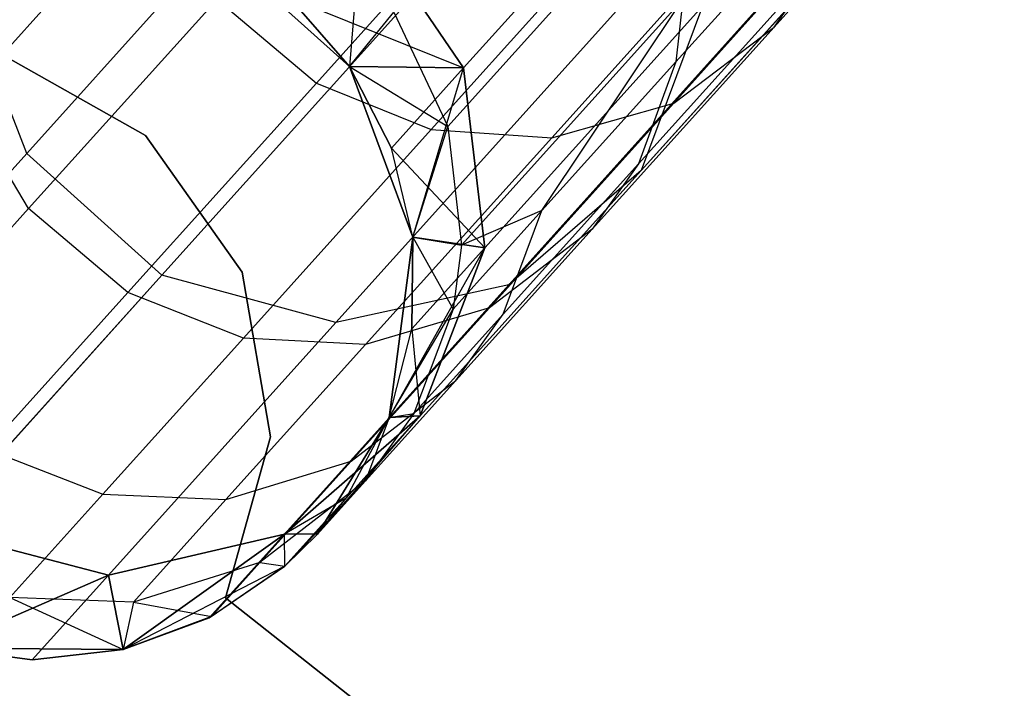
# Model space of a CAD drawing. Extents: x 0.3 to 7.1, y -3.38 to 3.38.
# Tile 25 of 256: x 1.48 to 1.74, y -2.56 to -2.38. Entities that reach past the tile are written whole.
import ezdxf

# ---------------------------------------------------------------- set-up
doc = ezdxf.new("R2010")
doc.units = 0
doc.header["$LTSCALE"] = 2.54
doc.layers.get('0').update_dxf_attribs({"linetype": 'CONTINUOUS'})

# ---------------------------------------------------------------- blocks, each defined once
blk = doc.blocks.new('SINGLES_B_BB_STL')
at = {"color": 0}
for p, q in [((1.48596, -2.41907, 16.12262), (1.58513, -2.30892, 15.72064)), ((1.48596, -2.41907, 16.12262), (1.58513, -2.30892, 15.72064)), ((1.58513, -2.30892, 12.54063), (1.48596, -2.41907, 12.13865)), ((1.58513, -2.30892, 12.54063), (1.48596, -2.41907, 12.13865)), ((1.64765, -2.42361, 16.15306), (1.74326, -2.31742, 15.76553)), ((1.64765, -2.42361, 16.15306), (1.74326, -2.31742, 15.76553)), ((1.74326, -2.31742, 12.49574), (1.64765, -2.42361, 12.10821)), ((1.74326, -2.31742, 12.49574), (1.64765, -2.42361, 12.10821)), ((1.74219, -2.3197, 40.28129), (1.68265, -2.38583, 40.0726)), ((1.74219, -2.3197, 40.28129), (1.68265, -2.38583, 40.0726)), ((1.62381, -2.3321, 40.32333), (1.56217, -2.40056, 40.10727)), ((1.62381, -2.3321, 40.32333), (1.56217, -2.40056, 40.10727)), ((1.60095, -2.39657, 16.56762), (1.65757, -2.33369, 16.17439)), ((1.60095, -2.39657, 16.56762), (1.65757, -2.33369, 16.17439)), ((1.65757, -2.33369, 12.08688), (1.60095, -2.39657, 11.69365)), ((1.65757, -2.33369, 12.08688), (1.60095, -2.39657, 11.69365)), ((1.71652, -2.33887, 40.29623), (1.65623, -2.40583, 40.08492)), ((1.71652, -2.33887, 40.29623), (1.65623, -2.40583, 40.08492)), ((1.52153, -2.45109, 16.12262), (1.6207, -2.34095, 15.72064)), ((1.52153, -2.45109, 16.12262), (1.6207, -2.34095, 15.72064)), ((1.6207, -2.34095, 12.54063), (1.52153, -2.45109, 12.13865)), ((1.6207, -2.34095, 12.54063), (1.52153, -2.45109, 12.13865)), ((1.70387, -2.34272, 40.0551), (1.65682, -2.39498, 39.84367)), ((1.70387, -2.34272, 40.0551), (1.65682, -2.39498, 39.84367)), ((1.65376, -2.34464, 40.31823), (1.59237, -2.41281, 40.10307)), ((1.65376, -2.34464, 40.31823), (1.59237, -2.41281, 40.10307)), ((1.65458, -2.3478, 39.83401), (1.59674, -2.41203, 39.40354)), ((1.65458, -2.3478, 39.83401), (1.59674, -2.41203, 39.40354)), ((1.61283, -2.45366, 16.13981), (1.70999, -2.34575, 15.74599)), ((1.61283, -2.45366, 16.13981), (1.70999, -2.34575, 15.74599)), ((1.70999, -2.34575, 12.51528), (1.61283, -2.45366, 12.12146)), ((1.70999, -2.34575, 12.51528), (1.61283, -2.45366, 12.12146)), ((1.68507, -2.34726, 40.30919), (1.62414, -2.41494, 40.09562)), ((1.68507, -2.34726, 40.30919), (1.62414, -2.41494, 40.09562)), ((1.51853, -2.34971, 40.10402), (1.46909, -2.40462, 39.88186)), ((1.51853, -2.34971, 40.10402), (1.46909, -2.40462, 39.88186)), ((1.56732, -2.46358, 16.12883), (1.66576, -2.35424, 15.72978)), ((1.56732, -2.46358, 16.12883), (1.66576, -2.35424, 15.72978)), ((1.66576, -2.35424, 12.53148), (1.56732, -2.46358, 12.13244)), ((1.66576, -2.35424, 12.53148), (1.56732, -2.46358, 12.13244)), ((1.574, -2.35705, 11.69203), (1.57092, -2.39624, 11.29242)), ((1.574, -2.35705, 11.69203), (1.57092, -2.39624, 11.29242)), ((1.60095, -2.39657, 16.56762), (1.574, -2.35705, 16.56923)), ((1.60095, -2.39657, 16.56762), (1.574, -2.35705, 16.56923)), ((1.574, -2.35705, 11.69203), (1.60095, -2.39657, 11.69365)), ((1.574, -2.35705, 11.69203), (1.60095, -2.39657, 11.69365)), ((1.53535, -2.36421, 1.7), (1.57092, -2.39624, 1.7)), ((1.57092, -2.39624, 16.96885), (1.53535, -2.36421, 39.09119)), ((1.53535, -2.36421, 39.09119), (1.57092, -2.39624, 39.09119)), ((1.57092, -2.39624, 16.96885), (1.53535, -2.36421, 39.09119)), ((1.53535, -2.36421, 11.29242), (1.57092, -2.39624, 1.7)), ((1.53535, -2.36421, 1.7), (1.57092, -2.39624, 1.7)), ((1.53535, -2.36421, 11.29242), (1.57092, -2.39624, 1.7)), ((1.53535, -2.36421, 39.09119), (1.57092, -2.39624, 39.09119)), ((1.69453, -2.36903, 40.06487), (1.647, -2.42182, 39.85129)), ((1.69453, -2.36903, 40.06487), (1.647, -2.42182, 39.85129)), ((1.68265, -2.38583, 40.0726), (1.69453, -2.36903, 40.06487)), ((1.68265, -2.38583, 40.0726), (1.69453, -2.36903, 40.06487)), ((1.48596, -2.41907, 16.12262), (1.46876, -2.37483, 16.12883)), ((1.48596, -2.41907, 16.12262), (1.46876, -2.37483, 16.12883)), ((1.48596, -2.41907, 12.13865), (1.46876, -2.37483, 12.13244)), ((1.48596, -2.41907, 12.13865), (1.46876, -2.37483, 12.13244)), ((1.53604, -2.37844, 40.10767), (1.48642, -2.43354, 39.8847)), ((1.53604, -2.37844, 40.10767), (1.48642, -2.43354, 39.8847)), ((1.53604, -2.37844, 40.10767), (1.56217, -2.40056, 40.10727)), ((1.53604, -2.37844, 40.10767), (1.56217, -2.40056, 40.10727)), ((1.57092, -2.39624, 16.96885), (1.55508, -2.37806, 16.96885)), ((1.55508, -2.37806, 16.96885), (1.60095, -2.39657, 16.56762)), ((1.57092, -2.39624, 16.96885), (1.55508, -2.37806, 16.96885)), ((1.55508, -2.37806, 16.96885), (1.60095, -2.39657, 16.56762)), ((1.57092, -2.39624, 11.29242), (1.55508, -2.37806, 11.29242)), ((1.55508, -2.37806, 11.29242), (1.57092, -2.39624, 1.7)), ((1.55508, -2.37806, 11.29242), (1.57092, -2.39624, 1.7)), ((1.57092, -2.39624, 11.29242), (1.55508, -2.37806, 11.29242)), ((1.65867, -2.37851, 39.83979), (1.60038, -2.44324, 39.40597)), ((1.65867, -2.37851, 39.83979), (1.60038, -2.44324, 39.40597)), ((1.62157, -2.43413, 39.62742), (1.65867, -2.37851, 39.83979)), ((1.62157, -2.43413, 39.62742), (1.65867, -2.37851, 39.83979)), ((1.65867, -2.37851, 39.83979), (1.65682, -2.39498, 39.84367)), ((1.65867, -2.37851, 39.83979), (1.65682, -2.39498, 39.84367)), ((1.60655, -2.4439, 16.56315), (1.6638, -2.38031, 16.16554)), ((1.60655, -2.4439, 16.56315), (1.6638, -2.38031, 16.16554)), ((1.6638, -2.38031, 12.09573), (1.60655, -2.4439, 11.69812)), ((1.6638, -2.38031, 12.09573), (1.60655, -2.4439, 11.69812)), ((1.6638, -2.38031, 16.16554), (1.64765, -2.42361, 16.15306)), ((1.6638, -2.38031, 16.16554), (1.64765, -2.42361, 16.15306)), ((1.6638, -2.38031, 12.09573), (1.64765, -2.42361, 12.10821)), ((1.6638, -2.38031, 12.09573), (1.64765, -2.42361, 12.10821)), ((1.57092, -2.39624, 39.09119), (1.58254, -2.38193, 39.40204)), ((1.57092, -2.39624, 39.09119), (1.58254, -2.38193, 39.40204)), ((1.58254, -2.38193, 39.40204), (1.59674, -2.41203, 39.40354)), ((1.58254, -2.38193, 39.40204), (1.59674, -2.41203, 39.40354)), ((1.68265, -2.38583, 40.0726), (1.63475, -2.43903, 39.85733)), ((1.68265, -2.38583, 40.0726), (1.63475, -2.43903, 39.85733)), ((1.65623, -2.40583, 40.08492), (1.68265, -2.38583, 40.0726)), ((1.65623, -2.40583, 40.08492), (1.68265, -2.38583, 40.0726)), ((1.47887, -2.3928, 1.9), (1.51723, -2.41438, 1.9)), ((1.51723, -2.41438, 1.7), (1.47887, -2.3928, 1.7)), ((1.51723, -2.41438, 1.7), (1.47887, -2.3928, 1.7)), ((1.47887, -2.3928, 1.9), (1.51723, -2.41438, 1.9)), ((1.57092, -2.39624, 1.7), (1.58753, -2.44112, 1.7)), ((1.58753, -2.44112, 16.96885), (1.57092, -2.39624, 39.09119)), ((1.57092, -2.39624, 39.09119), (1.58753, -2.44112, 39.09119)), ((1.58195, -2.41767, 16.96885), (1.57092, -2.39624, 39.09119)), ((1.58753, -2.44112, 16.96885), (1.57092, -2.39624, 39.09119)), ((1.58195, -2.41767, 16.96885), (1.57092, -2.39624, 39.09119)), ((1.58195, -2.41767, 16.96885), (1.57092, -2.39624, 16.96885)), ((1.57092, -2.39624, 16.96885), (1.57092, -2.39624, 39.09119)), ((1.57092, -2.39624, 16.96885), (1.57092, -2.39624, 39.09119)), ((1.57092, -2.39624, 16.96885), (1.60095, -2.39657, 16.56762)), ((1.57092, -2.39624, 16.96885), (1.60095, -2.39657, 16.56762)), ((1.58195, -2.41767, 16.96885), (1.57092, -2.39624, 16.96885)), ((1.60095, -2.39657, 11.69365), (1.57092, -2.39624, 11.29242)), ((1.58195, -2.41767, 11.29242), (1.57092, -2.39624, 11.29242)), ((1.60095, -2.39657, 11.69365), (1.57092, -2.39624, 11.29242)), ((1.57092, -2.39624, 1.7), (1.58753, -2.44112, 1.7)), ((1.57092, -2.39624, 1.7), (1.58195, -2.41767, 11.29242)), ((1.57092, -2.39624, 1.7), (1.58195, -2.41767, 11.29242)), ((1.57092, -2.39624, 1.7), (1.57092, -2.39624, 11.29242)), ((1.58195, -2.41767, 11.29242), (1.57092, -2.39624, 11.29242)), ((1.57092, -2.39624, 1.7), (1.57092, -2.39624, 11.29242)), ((1.57092, -2.39624, 39.09119), (1.58753, -2.44112, 39.09119)), ((1.57092, -2.39624, 39.09119), (1.59674, -2.41203, 39.40354)), ((1.57092, -2.39624, 39.09119), (1.59674, -2.41203, 39.40354)), ((1.58195, -2.41767, 16.96885), (1.60095, -2.39657, 16.56762)), ((1.58195, -2.41767, 16.96885), (1.60095, -2.39657, 16.56762)), ((1.58195, -2.41767, 11.29242), (1.60095, -2.39657, 11.69365)), ((1.58195, -2.41767, 11.29242), (1.60095, -2.39657, 11.69365)), ((1.58753, -2.44112, 11.29242), (1.60095, -2.39657, 11.69365)), ((1.58753, -2.44112, 11.29242), (1.60095, -2.39657, 11.69365)), ((1.60655, -2.4439, 16.56315), (1.60095, -2.39657, 16.56762)), ((1.60655, -2.4439, 16.56315), (1.60095, -2.39657, 16.56762)), ((1.60095, -2.39657, 11.69365), (1.60655, -2.4439, 11.69812)), ((1.60095, -2.39657, 11.69365), (1.60655, -2.4439, 11.69812)), ((1.62157, -2.43413, 39.62742), (1.65682, -2.39498, 39.84367)), ((1.62157, -2.43413, 39.62742), (1.65682, -2.39498, 39.84367)), ((1.65682, -2.39498, 39.84367), (1.647, -2.42182, 39.85129)), ((1.65682, -2.39498, 39.84367), (1.647, -2.42182, 39.85129)), ((1.56217, -2.40056, 40.10727), (1.51257, -2.45565, 39.8844)), ((1.56217, -2.40056, 40.10727), (1.51257, -2.45565, 39.8844)), ((1.56217, -2.40056, 40.10727), (1.59237, -2.41281, 40.10307)), ((1.56217, -2.40056, 40.10727), (1.59237, -2.41281, 40.10307)), ((1.48642, -2.43354, 39.8847), (1.46909, -2.40462, 39.88186)), ((1.48642, -2.43354, 39.8847), (1.46909, -2.40462, 39.88186)), ((1.65623, -2.40583, 40.08492), (1.60773, -2.4597, 39.86695)), ((1.65623, -2.40583, 40.08492), (1.60773, -2.4597, 39.86695)), ((1.62414, -2.41494, 40.09562), (1.65623, -2.40583, 40.08492)), ((1.62414, -2.41494, 40.09562), (1.65623, -2.40583, 40.08492)), ((1.59237, -2.41281, 40.10307), (1.54298, -2.46767, 39.88112)), ((1.59237, -2.41281, 40.10307), (1.54298, -2.46767, 39.88112)), ((1.58753, -2.44112, 39.09119), (1.59674, -2.41203, 39.40354)), ((1.58753, -2.44112, 39.09119), (1.59674, -2.41203, 39.40354)), ((1.59237, -2.41281, 40.10307), (1.62414, -2.41494, 40.09562)), ((1.59237, -2.41281, 40.10307), (1.62414, -2.41494, 40.09562)), ((1.59674, -2.41203, 39.40354), (1.60038, -2.44324, 39.40597)), ((1.59674, -2.41203, 39.40354), (1.60038, -2.44324, 39.40597)), ((1.51723, -2.41438, 1.9), (1.54261, -2.45033, 1.9)), ((1.54261, -2.45033, 1.7), (1.51723, -2.41438, 1.7)), ((1.51723, -2.41438, 1.7), (1.51723, -2.41438, 1.9)), ((1.51723, -2.41438, 1.7), (1.51723, -2.41438, 1.9)), ((1.54261, -2.45033, 1.7), (1.51723, -2.41438, 1.7)), ((1.51723, -2.41438, 1.9), (1.54261, -2.45033, 1.9)), ((1.62414, -2.41494, 40.09562), (1.57511, -2.46939, 39.8753)), ((1.62414, -2.41494, 40.09562), (1.57511, -2.46939, 39.8753)), ((1.58753, -2.44112, 16.96885), (1.58195, -2.41767, 16.96885)), ((1.58195, -2.41767, 16.96885), (1.60655, -2.4439, 16.56315)), ((1.58753, -2.44112, 16.96885), (1.58195, -2.41767, 16.96885)), ((1.58195, -2.41767, 16.96885), (1.60655, -2.4439, 16.56315)), ((1.58753, -2.44112, 11.29242), (1.58195, -2.41767, 11.29242)), ((1.58753, -2.44112, 1.7), (1.58195, -2.41767, 11.29242)), ((1.58753, -2.44112, 11.29242), (1.58195, -2.41767, 11.29242)), ((1.58753, -2.44112, 1.7), (1.58195, -2.41767, 11.29242)), ((1.42565, -2.48604, 16.54148), (1.48596, -2.41907, 16.12262)), ((1.42565, -2.48604, 16.54148), (1.48596, -2.41907, 16.12262)), ((1.48596, -2.41907, 12.13865), (1.42565, -2.48604, 11.71979)), ((1.48596, -2.41907, 12.13865), (1.42565, -2.48604, 11.71979)), ((1.52153, -2.45109, 16.12262), (1.48596, -2.41907, 16.12262)), ((1.52153, -2.45109, 16.12262), (1.48596, -2.41907, 16.12262)), ((1.52153, -2.45109, 12.13865), (1.48596, -2.41907, 12.13865)), ((1.52153, -2.45109, 12.13865), (1.48596, -2.41907, 12.13865)), ((1.61139, -2.46137, 39.63286), (1.647, -2.42182, 39.85129)), ((1.61139, -2.46137, 39.63286), (1.647, -2.42182, 39.85129)), ((1.647, -2.42182, 39.85129), (1.63475, -2.43903, 39.85733)), ((1.647, -2.42182, 39.85129), (1.63475, -2.43903, 39.85733)), ((1.58951, -2.48818, 16.55685), (1.64765, -2.42361, 16.15306)), ((1.58951, -2.48818, 16.55685), (1.64765, -2.42361, 16.15306)), ((1.64765, -2.42361, 12.10821), (1.58951, -2.48818, 11.70442)), ((1.64765, -2.42361, 12.10821), (1.58951, -2.48818, 11.70442)), ((1.64765, -2.42361, 16.15306), (1.61283, -2.45366, 16.13981)), ((1.64765, -2.42361, 16.15306), (1.61283, -2.45366, 16.13981)), ((1.64765, -2.42361, 12.10821), (1.61283, -2.45366, 12.12146)), ((1.64765, -2.42361, 12.10821), (1.61283, -2.45366, 12.12146)), ((1.44925, -2.47483, 39.65667), (1.48642, -2.43354, 39.8847)), ((1.44925, -2.47483, 39.65667), (1.48642, -2.43354, 39.8847)), ((1.51257, -2.45565, 39.8844), (1.48642, -2.43354, 39.8847)), ((1.51257, -2.45565, 39.8844), (1.48642, -2.43354, 39.8847)), ((1.62157, -2.43413, 39.62742), (1.59823, -2.46005, 39.4076)), ((1.62157, -2.43413, 39.62742), (1.59823, -2.46005, 39.4076)), ((1.62157, -2.43413, 39.62742), (1.60038, -2.44324, 39.40597)), ((1.62157, -2.43413, 39.62742), (1.60038, -2.44324, 39.40597)), ((1.61139, -2.46137, 39.63286), (1.62157, -2.43413, 39.62742)), ((1.61139, -2.46137, 39.63286), (1.62157, -2.43413, 39.62742)), ((1.58753, -2.44112, 1.7), (1.58138, -2.48859, 1.7)), ((1.58138, -2.48859, 16.96885), (1.58753, -2.44112, 39.09119)), ((1.58753, -2.44112, 39.09119), (1.58138, -2.48859, 39.09119)), ((1.58138, -2.48859, 16.96885), (1.58753, -2.44112, 39.09119)), ((1.58753, -2.44112, 1.7), (1.58138, -2.48859, 1.7)), ((1.58753, -2.44112, 39.09119), (1.58138, -2.48859, 39.09119)), ((1.58734, -2.46523, 16.96885), (1.58753, -2.44112, 39.09119)), ((1.58734, -2.46523, 16.96885), (1.58753, -2.44112, 39.09119)), ((1.58734, -2.46523, 16.96885), (1.58753, -2.44112, 16.96885)), ((1.58734, -2.46523, 16.96885), (1.58753, -2.44112, 16.96885)), ((1.58734, -2.46523, 11.29242), (1.58753, -2.44112, 11.29242)), ((1.58753, -2.44112, 1.7), (1.58734, -2.46523, 11.29242)), ((1.58753, -2.44112, 1.7), (1.58734, -2.46523, 11.29242)), ((1.58734, -2.46523, 11.29242), (1.58753, -2.44112, 11.29242)), ((1.58753, -2.44112, 16.96885), (1.58753, -2.44112, 39.09119)), ((1.58753, -2.44112, 16.96885), (1.58753, -2.44112, 39.09119)), ((1.58753, -2.44112, 16.96885), (1.60655, -2.4439, 16.56315)), ((1.58753, -2.44112, 16.96885), (1.60655, -2.4439, 16.56315)), ((1.60655, -2.4439, 11.69812), (1.58753, -2.44112, 11.29242)), ((1.60655, -2.4439, 11.69812), (1.58753, -2.44112, 11.29242)), ((1.58753, -2.44112, 1.7), (1.58753, -2.44112, 11.29242)), ((1.58753, -2.44112, 1.7), (1.58753, -2.44112, 11.29242)), ((1.58753, -2.44112, 39.09119), (1.59823, -2.46005, 39.4076)), ((1.58753, -2.44112, 39.09119), (1.59823, -2.46005, 39.4076)), ((1.58753, -2.44112, 39.09119), (1.60038, -2.44324, 39.40597)), ((1.58753, -2.44112, 39.09119), (1.60038, -2.44324, 39.40597)), ((1.59886, -2.47889, 39.63716), (1.63475, -2.43903, 39.85733)), ((1.59886, -2.47889, 39.63716), (1.63475, -2.43903, 39.85733)), ((1.63475, -2.43903, 39.85733), (1.60773, -2.4597, 39.86695)), ((1.63475, -2.43903, 39.85733), (1.60773, -2.4597, 39.86695)), ((1.58138, -2.48859, 11.29242), (1.60655, -2.4439, 11.69812)), ((1.58138, -2.48859, 11.29242), (1.60655, -2.4439, 11.69812)), ((1.58734, -2.46523, 16.96885), (1.60655, -2.4439, 16.56315)), ((1.58734, -2.46523, 16.96885), (1.60655, -2.4439, 16.56315)), ((1.58734, -2.46523, 11.29242), (1.60655, -2.4439, 11.69812)), ((1.58734, -2.46523, 11.29242), (1.60655, -2.4439, 11.69812)), ((1.58951, -2.48818, 16.55685), (1.60655, -2.4439, 16.56315)), ((1.58951, -2.48818, 16.55685), (1.60655, -2.4439, 16.56315)), ((1.60655, -2.4439, 11.69812), (1.58951, -2.48818, 11.70442)), ((1.60655, -2.4439, 11.69812), (1.58951, -2.48818, 11.70442)), ((1.60038, -2.44324, 39.40597), (1.59823, -2.46005, 39.4076)), ((1.60038, -2.44324, 39.40597), (1.59823, -2.46005, 39.4076)), ((1.46122, -2.51807, 16.54148), (1.52153, -2.45109, 16.12262)), ((1.46122, -2.51807, 16.54148), (1.52153, -2.45109, 16.12262)), ((1.52153, -2.45109, 12.13865), (1.46122, -2.51807, 11.71979)), ((1.52153, -2.45109, 12.13865), (1.46122, -2.51807, 11.71979)), ((1.56732, -2.46358, 16.12883), (1.52153, -2.45109, 16.12262)), ((1.56732, -2.46358, 16.12883), (1.52153, -2.45109, 16.12262)), ((1.56732, -2.46358, 12.13244), (1.52153, -2.45109, 12.13865)), ((1.56732, -2.46358, 12.13244), (1.52153, -2.45109, 12.13865)), ((1.54261, -2.45033, 1.9), (1.5501, -2.4937, 1.9)), ((1.5501, -2.4937, 1.7), (1.54261, -2.45033, 1.7)), ((1.54261, -2.45033, 1.7), (1.54261, -2.45033, 1.9)), ((1.54261, -2.45033, 1.7), (1.54261, -2.45033, 1.9)), ((1.5501, -2.4937, 1.7), (1.54261, -2.45033, 1.7)), ((1.54261, -2.45033, 1.9), (1.5501, -2.4937, 1.9)), ((1.55375, -2.51928, 16.55016), (1.61283, -2.45366, 16.13981)), ((1.55375, -2.51928, 16.55016), (1.61283, -2.45366, 16.13981)), ((1.61283, -2.45366, 12.12146), (1.55375, -2.51928, 11.71111)), ((1.61283, -2.45366, 12.12146), (1.55375, -2.51928, 11.71111)), ((1.61283, -2.45366, 16.13981), (1.56732, -2.46358, 16.12883)), ((1.61283, -2.45366, 16.13981), (1.56732, -2.46358, 16.12883)), ((1.61283, -2.45366, 12.12146), (1.56732, -2.46358, 12.13244)), ((1.61283, -2.45366, 12.12146), (1.56732, -2.46358, 12.13244)), ((1.47541, -2.49691, 39.65645), (1.51257, -2.45565, 39.8844)), ((1.47541, -2.49691, 39.65645), (1.51257, -2.45565, 39.8844)), ((1.54298, -2.46767, 39.88112), (1.51257, -2.45565, 39.8844)), ((1.54298, -2.46767, 39.88112), (1.51257, -2.45565, 39.8844)), ((1.57138, -2.50006, 39.64402), (1.60773, -2.4597, 39.86695)), ((1.57138, -2.50006, 39.64402), (1.60773, -2.4597, 39.86695)), ((1.60773, -2.4597, 39.86695), (1.57511, -2.46939, 39.8753)), ((1.60773, -2.4597, 39.86695), (1.57511, -2.46939, 39.8753)), ((1.58138, -2.48859, 39.09119), (1.59823, -2.46005, 39.4076)), ((1.58138, -2.48859, 39.09119), (1.59823, -2.46005, 39.4076)), ((1.59823, -2.46005, 39.4076), (1.58781, -2.48755, 39.41081)), ((1.59823, -2.46005, 39.4076), (1.58781, -2.48755, 39.41081)), ((1.61139, -2.46137, 39.63286), (1.58781, -2.48755, 39.41081)), ((1.61139, -2.46137, 39.63286), (1.58781, -2.48755, 39.41081)), ((1.59886, -2.47889, 39.63716), (1.61139, -2.46137, 39.63286)), ((1.59886, -2.47889, 39.63716), (1.61139, -2.46137, 39.63286)), ((1.50745, -2.53006, 16.54461), (1.56732, -2.46358, 16.12883)), ((1.50745, -2.53006, 16.54461), (1.56732, -2.46358, 16.12883)), ((1.56732, -2.46358, 12.13244), (1.50745, -2.53006, 11.71666)), ((1.56732, -2.46358, 12.13244), (1.50745, -2.53006, 11.71666)), ((1.58138, -2.48859, 16.96885), (1.58734, -2.46523, 16.96885)), ((1.58138, -2.48859, 16.96885), (1.58734, -2.46523, 16.96885)), ((1.58138, -2.48859, 11.29242), (1.58734, -2.46523, 11.29242)), ((1.58138, -2.48859, 1.7), (1.58734, -2.46523, 11.29242)), ((1.58138, -2.48859, 11.29242), (1.58734, -2.46523, 11.29242)), ((1.58138, -2.48859, 1.7), (1.58734, -2.46523, 11.29242)), ((1.58734, -2.46523, 16.96885), (1.58951, -2.48818, 16.55685)), ((1.58734, -2.46523, 16.96885), (1.58951, -2.48818, 16.55685)), ((1.50598, -2.50877, 39.65411), (1.54298, -2.46767, 39.88112)), ((1.50598, -2.50877, 39.65411), (1.54298, -2.46767, 39.88112)), ((1.53838, -2.51019, 39.64996), (1.57511, -2.46939, 39.8753)), ((1.53838, -2.51019, 39.64996), (1.57511, -2.46939, 39.8753)), ((1.57511, -2.46939, 39.8753), (1.54298, -2.46767, 39.88112)), ((1.57511, -2.46939, 39.8753), (1.54298, -2.46767, 39.88112)), ((1.57138, -2.50006, 39.64402), (1.59886, -2.47889, 39.63716)), ((1.57138, -2.50006, 39.64402), (1.59886, -2.47889, 39.63716)), ((1.59886, -2.47889, 39.63716), (1.57509, -2.50529, 39.41335)), ((1.59886, -2.47889, 39.63716), (1.57509, -2.50529, 39.41335)), ((1.58781, -2.48755, 39.41081), (1.57509, -2.50529, 39.41335)), ((1.58781, -2.48755, 39.41081), (1.57509, -2.50529, 39.41335)), ((1.58138, -2.48859, 39.09119), (1.58781, -2.48755, 39.41081)), ((1.58138, -2.48859, 39.09119), (1.58781, -2.48755, 39.41081)), ((1.55375, -2.51928, 16.55016), (1.58951, -2.48818, 16.55685)), ((1.55375, -2.51928, 16.55016), (1.58951, -2.48818, 16.55685)), ((1.58951, -2.48818, 11.70442), (1.55375, -2.51928, 11.71111)), ((1.58951, -2.48818, 11.70442), (1.55375, -2.51928, 11.71111)), ((1.56248, -2.51929, 11.29242), (1.58951, -2.48818, 11.70442)), ((1.56248, -2.51929, 11.29242), (1.58951, -2.48818, 11.70442)), ((1.58138, -2.48859, 1.7), (1.56248, -2.51929, 1.7)), ((1.56248, -2.51929, 16.96885), (1.58138, -2.48859, 39.09119)), ((1.58138, -2.48859, 39.09119), (1.56248, -2.51929, 39.09119)), ((1.56248, -2.51929, 16.96885), (1.58138, -2.48859, 39.09119)), ((1.56248, -2.51929, 1.7), (1.58138, -2.48859, 11.29242)), ((1.56248, -2.51929, 1.7), (1.58138, -2.48859, 11.29242)), ((1.58138, -2.48859, 1.7), (1.56248, -2.51929, 1.7)), ((1.58138, -2.48859, 39.09119), (1.56248, -2.51929, 39.09119)), ((1.57001, -2.50985, 16.96885), (1.58951, -2.48818, 16.55685)), ((1.57001, -2.50985, 16.96885), (1.58951, -2.48818, 16.55685)), ((1.57001, -2.50985, 11.29242), (1.58951, -2.48818, 11.70442)), ((1.57001, -2.50985, 11.29242), (1.58951, -2.48818, 11.70442)), ((1.57001, -2.50985, 16.96885), (1.58138, -2.48859, 39.09119)), ((1.57001, -2.50985, 16.96885), (1.58138, -2.48859, 39.09119)), ((1.57001, -2.50985, 16.96885), (1.58138, -2.48859, 16.96885)), ((1.57001, -2.50985, 16.96885), (1.58138, -2.48859, 16.96885)), ((1.57001, -2.50985, 11.29242), (1.58138, -2.48859, 11.29242)), ((1.57001, -2.50985, 11.29242), (1.58138, -2.48859, 11.29242)), ((1.58138, -2.48859, 39.09119), (1.57509, -2.50529, 39.41335)), ((1.58138, -2.48859, 39.09119), (1.57509, -2.50529, 39.41335)), ((1.58138, -2.48859, 16.96885), (1.58951, -2.48818, 16.55685)), ((1.58138, -2.48859, 16.96885), (1.58951, -2.48818, 16.55685)), ((1.58951, -2.48818, 11.70442), (1.58138, -2.48859, 11.29242)), ((1.58951, -2.48818, 11.70442), (1.58138, -2.48859, 11.29242)), ((1.58138, -2.48859, 16.96885), (1.58138, -2.48859, 39.09119)), ((1.58138, -2.48859, 16.96885), (1.58138, -2.48859, 39.09119)), ((1.58138, -2.48859, 1.7), (1.58138, -2.48859, 11.29242)), ((1.58138, -2.48859, 1.7), (1.58138, -2.48859, 11.29242)), ((1.5501, -2.4937, 1.9), (1.53824, -2.53608, 1.9)), ((1.53824, -2.53608, 1.7), (1.5501, -2.4937, 1.7)), ((1.53824, -2.53608, 1.7), (1.5501, -2.4937, 1.7)), ((1.5501, -2.4937, 1.9), (1.53824, -2.53608, 1.9)), ((1.5501, -2.4937, 1.7), (1.5501, -2.4937, 1.9)), ((1.5501, -2.4937, 1.7), (1.5501, -2.4937, 1.9)), ((1.47541, -2.49691, 39.65645), (1.50598, -2.50877, 39.65411)), ((1.47541, -2.49691, 39.65645), (1.50598, -2.50877, 39.65411)), ((1.53838, -2.51019, 39.64996), (1.57138, -2.50006, 39.64402)), ((1.53838, -2.51019, 39.64996), (1.57138, -2.50006, 39.64402)), ((1.57138, -2.50006, 39.64402), (1.54732, -2.52679, 39.41739)), ((1.57138, -2.50006, 39.64402), (1.54732, -2.52679, 39.41739)), ((1.57509, -2.50529, 39.41335), (1.54732, -2.52679, 39.41739)), ((1.57509, -2.50529, 39.41335), (1.54732, -2.52679, 39.41739)), ((1.57509, -2.50529, 39.41335), (1.55387, -2.52776, 39.09119)), ((1.57509, -2.50529, 39.41335), (1.55387, -2.52776, 39.09119)), ((1.57509, -2.50529, 39.41335), (1.56248, -2.51929, 39.09119)), ((1.57509, -2.50529, 39.41335), (1.56248, -2.51929, 39.09119)), ((1.50598, -2.50877, 39.65411), (1.48147, -2.53598, 39.42335)), ((1.50598, -2.50877, 39.65411), (1.48147, -2.53598, 39.42335)), ((1.50598, -2.50877, 39.65411), (1.53838, -2.51019, 39.64996)), ((1.50598, -2.50877, 39.65411), (1.53838, -2.51019, 39.64996)), ((1.53838, -2.51019, 39.64996), (1.51405, -2.5372, 39.4209)), ((1.53838, -2.51019, 39.64996), (1.51405, -2.5372, 39.4209)), ((1.57001, -2.50985, 16.96885), (1.55375, -2.51928, 16.55016)), ((1.57001, -2.50985, 16.96885), (1.55375, -2.51928, 16.55016)), ((1.55387, -2.52776, 1.7), (1.57001, -2.50985, 11.29242)), ((1.55387, -2.52776, 1.7), (1.57001, -2.50985, 11.29242)), ((1.56248, -2.51929, 16.96885), (1.57001, -2.50985, 16.96885)), ((1.56248, -2.51929, 16.96885), (1.57001, -2.50985, 16.96885)), ((1.56248, -2.51929, 11.29242), (1.57001, -2.50985, 11.29242)), ((1.56248, -2.51929, 11.29242), (1.57001, -2.50985, 11.29242)), ((1.56248, -2.51929, 1.7), (1.57001, -2.50985, 11.29242)), ((1.56248, -2.51929, 1.7), (1.57001, -2.50985, 11.29242)), ((1.46122, -2.51807, 16.54148), (1.50745, -2.53006, 16.54461)), ((1.46122, -2.51807, 16.54148), (1.50745, -2.53006, 16.54461)), ((1.50745, -2.53006, 11.71666), (1.46122, -2.51807, 11.71979)), ((1.50745, -2.53006, 11.71666), (1.46122, -2.51807, 11.71979)), ((1.50745, -2.53006, 16.54461), (1.55375, -2.51928, 16.55016)), ((1.50745, -2.53006, 16.54461), (1.55375, -2.51928, 16.55016)), ((1.55375, -2.51928, 11.71111), (1.50745, -2.53006, 11.71666)), ((1.55375, -2.51928, 11.71111), (1.50745, -2.53006, 11.71666)), ((1.51132, -2.54966, 16.96885), (1.55375, -2.51928, 16.55016)), ((1.51132, -2.54966, 16.96885), (1.55375, -2.51928, 16.55016)), ((1.55375, -2.51928, 11.71111), (1.51132, -2.54966, 11.29242)), ((1.55375, -2.51928, 11.71111), (1.51132, -2.54966, 11.29242)), ((1.53392, -2.5413, 16.96885), (1.55375, -2.51928, 16.55016)), ((1.53392, -2.5413, 16.96885), (1.55375, -2.51928, 16.55016)), ((1.55375, -2.51928, 11.71111), (1.53392, -2.5413, 11.29242)), ((1.55375, -2.51928, 11.71111), (1.53392, -2.5413, 11.29242)), ((1.56248, -2.51929, 16.96885), (1.55375, -2.51928, 16.55016)), ((1.56248, -2.51929, 16.96885), (1.55375, -2.51928, 16.55016)), ((1.55387, -2.52776, 16.96885), (1.55375, -2.51928, 16.55016)), ((1.55387, -2.52776, 16.96885), (1.55375, -2.51928, 16.55016)), ((1.55387, -2.52776, 11.29242), (1.55375, -2.51928, 11.71111)), ((1.55387, -2.52776, 11.29242), (1.55375, -2.51928, 11.71111)), ((1.56248, -2.51929, 11.29242), (1.55375, -2.51928, 11.71111)), ((1.56248, -2.51929, 11.29242), (1.55375, -2.51928, 11.71111)), ((1.56248, -2.51929, 1.7), (1.55387, -2.52776, 1.7)), ((1.55387, -2.52776, 16.96885), (1.56248, -2.51929, 16.96885)), ((1.56248, -2.51929, 39.09119), (1.55387, -2.52776, 39.09119)), ((1.55387, -2.52776, 16.96885), (1.56248, -2.51929, 16.96885)), ((1.55387, -2.52776, 11.29242), (1.56248, -2.51929, 11.29242)), ((1.55387, -2.52776, 11.29242), (1.56248, -2.51929, 11.29242)), ((1.55387, -2.52776, 1.7), (1.56248, -2.51929, 11.29242)), ((1.55387, -2.52776, 1.7), (1.56248, -2.51929, 11.29242)), ((1.56248, -2.51929, 1.7), (1.55387, -2.52776, 1.7)), ((1.56248, -2.51929, 39.09119), (1.55387, -2.52776, 39.09119)), ((1.56248, -2.51929, 16.96885), (1.56248, -2.51929, 39.09119)), ((1.56248, -2.51929, 16.96885), (1.56248, -2.51929, 39.09119)), ((1.54732, -2.52679, 39.41739), (1.51405, -2.5372, 39.4209)), ((1.54732, -2.52679, 39.41739), (1.51405, -2.5372, 39.4209)), ((1.54732, -2.52679, 39.41739), (1.53455, -2.54097, 39.09119)), ((1.54732, -2.52679, 39.41739), (1.53455, -2.54097, 39.09119)), ((1.54732, -2.52679, 39.41739), (1.55387, -2.52776, 39.09119)), ((1.54732, -2.52679, 39.41739), (1.55387, -2.52776, 39.09119)), ((1.55387, -2.52776, 1.7), (1.51132, -2.54966, 1.7)), ((1.55387, -2.52776, 1.7), (1.51132, -2.54966, 1.7)), ((1.53392, -2.5413, 16.96885), (1.55387, -2.52776, 39.09119)), ((1.53392, -2.5413, 16.96885), (1.55387, -2.52776, 39.09119)), ((1.53392, -2.5413, 16.96885), (1.55387, -2.52776, 16.96885)), ((1.53392, -2.5413, 16.96885), (1.55387, -2.52776, 16.96885)), ((1.53392, -2.5413, 11.29242), (1.55387, -2.52776, 11.29242)), ((1.53392, -2.5413, 11.29242), (1.55387, -2.52776, 11.29242)), ((1.53392, -2.5413, 11.29242), (1.55387, -2.52776, 1.7)), ((1.53392, -2.5413, 11.29242), (1.55387, -2.52776, 1.7)), ((1.55387, -2.52776, 39.09119), (1.53455, -2.54097, 39.09119)), ((1.55387, -2.52776, 39.09119), (1.53455, -2.54097, 39.09119)), ((1.55387, -2.52776, 16.96885), (1.55387, -2.52776, 39.09119)), ((1.55387, -2.52776, 16.96885), (1.55387, -2.52776, 39.09119)), ((1.55387, -2.52776, 11.29242), (1.55387, -2.52776, 1.7)), ((1.55387, -2.52776, 11.29242), (1.55387, -2.52776, 1.7)), ((1.46345, -2.54928, 16.96885), (1.50745, -2.53006, 16.54461)), ((1.46345, -2.54928, 16.96885), (1.50745, -2.53006, 16.54461)), ((1.50745, -2.53006, 11.71666), (1.46345, -2.54928, 11.29242)), ((1.50745, -2.53006, 11.71666), (1.46345, -2.54928, 11.29242)), ((1.48736, -2.55237, 16.96885), (1.50745, -2.53006, 16.54461)), ((1.48736, -2.55237, 16.96885), (1.50745, -2.53006, 16.54461)), ((1.50745, -2.53006, 11.71666), (1.48736, -2.55237, 11.29242)), ((1.50745, -2.53006, 11.71666), (1.48736, -2.55237, 11.29242)), ((1.51132, -2.54966, 16.96885), (1.50745, -2.53006, 16.54461)), ((1.51132, -2.54966, 16.96885), (1.50745, -2.53006, 16.54461)), ((1.50745, -2.53006, 11.71666), (1.51132, -2.54966, 11.29242)), ((1.50745, -2.53006, 11.71666), (1.51132, -2.54966, 11.29242)), ((1.51405, -2.5372, 39.4209), (1.48147, -2.53598, 39.42335)), ((1.48147, -2.53598, 39.42335), (1.51132, -2.54966, 39.09119)), ((1.48147, -2.53598, 39.42335), (1.51132, -2.54966, 39.09119)), ((1.51405, -2.5372, 39.4209), (1.48147, -2.53598, 39.42335)), ((1.51405, -2.5372, 39.4209), (1.51132, -2.54966, 39.09119)), ((1.51405, -2.5372, 39.4209), (1.51132, -2.54966, 39.09119)), ((1.51405, -2.5372, 39.4209), (1.53455, -2.54097, 39.09119)), ((1.51405, -2.5372, 39.4209), (1.53455, -2.54097, 39.09119)), ((1.53824, -2.53608, 1.7), (1.73555, -2.69154, 1.7)), ((1.73555, -2.69154, 1.9), (1.53824, -2.53608, 1.9)), ((1.53824, -2.53608, 1.9), (1.53824, -2.53608, 1.7)), ((1.73555, -2.69154, 1.9), (1.53824, -2.53608, 1.9)), ((1.53824, -2.53608, 1.7), (1.73555, -2.69154, 1.7)), ((1.53824, -2.53608, 1.9), (1.53824, -2.53608, 1.7)), ((1.51132, -2.54966, 16.96885), (1.53455, -2.54097, 39.09119)), ((1.53455, -2.54097, 39.09119), (1.51132, -2.54966, 39.09119)), ((1.51132, -2.54966, 16.96885), (1.53455, -2.54097, 39.09119)), ((1.53455, -2.54097, 39.09119), (1.51132, -2.54966, 39.09119)), ((1.51132, -2.54966, 16.96885), (1.53392, -2.5413, 16.96885)), ((1.51132, -2.54966, 16.96885), (1.53392, -2.5413, 16.96885)), ((1.51132, -2.54966, 11.29242), (1.53392, -2.5413, 11.29242)), ((1.53392, -2.5413, 11.29242), (1.51132, -2.54966, 1.7)), ((1.53392, -2.5413, 11.29242), (1.51132, -2.54966, 1.7)), ((1.51132, -2.54966, 11.29242), (1.53392, -2.5413, 11.29242)), ((1.53392, -2.5413, 16.96885), (1.53455, -2.54097, 39.09119)), ((1.53392, -2.5413, 16.96885), (1.53455, -2.54097, 39.09119)), ((1.51132, -2.54966, 1.7), (1.46345, -2.54928, 1.7)), ((1.46345, -2.54928, 16.96885), (1.51132, -2.54966, 39.09119)), ((1.51132, -2.54966, 39.09119), (1.46345, -2.54928, 39.09119)), ((1.46345, -2.54928, 16.96885), (1.51132, -2.54966, 39.09119)), ((1.46345, -2.54928, 16.96885), (1.48736, -2.55237, 16.96885)), ((1.46345, -2.54928, 16.96885), (1.48736, -2.55237, 16.96885)), ((1.46345, -2.54928, 11.29242), (1.48736, -2.55237, 11.29242)), ((1.48736, -2.55237, 11.29242), (1.46345, -2.54928, 1.7)), ((1.51132, -2.54966, 1.7), (1.46345, -2.54928, 1.7)), ((1.48736, -2.55237, 11.29242), (1.46345, -2.54928, 1.7)), ((1.46345, -2.54928, 11.29242), (1.48736, -2.55237, 11.29242)), ((1.51132, -2.54966, 39.09119), (1.46345, -2.54928, 39.09119)), ((1.48736, -2.55237, 16.96885), (1.51132, -2.54966, 39.09119)), ((1.48736, -2.55237, 16.96885), (1.51132, -2.54966, 39.09119)), ((1.48736, -2.55237, 16.96885), (1.51132, -2.54966, 16.96885)), ((1.48736, -2.55237, 16.96885), (1.51132, -2.54966, 16.96885)), ((1.48736, -2.55237, 11.29242), (1.51132, -2.54966, 11.29242)), ((1.51132, -2.54966, 1.7), (1.48736, -2.55237, 11.29242)), ((1.48736, -2.55237, 11.29242), (1.51132, -2.54966, 11.29242)), ((1.51132, -2.54966, 1.7), (1.48736, -2.55237, 11.29242)), ((1.51132, -2.54966, 39.09119), (1.51132, -2.54966, 16.96885)), ((1.51132, -2.54966, 39.09119), (1.51132, -2.54966, 16.96885)), ((1.51132, -2.54966, 11.29242), (1.51132, -2.54966, 1.7)), ((1.51132, -2.54966, 11.29242), (1.51132, -2.54966, 1.7))]:
    blk.add_line(p, q, dxfattribs=at)

msp = doc.modelspace()

# ---------------------------------------------------------------- block references
at = {"color": 0}
msp.add_blockref('SINGLES_B_BB_STL', (0, 0), dxfattribs=at)

doc.saveas('drawing.dxf')
